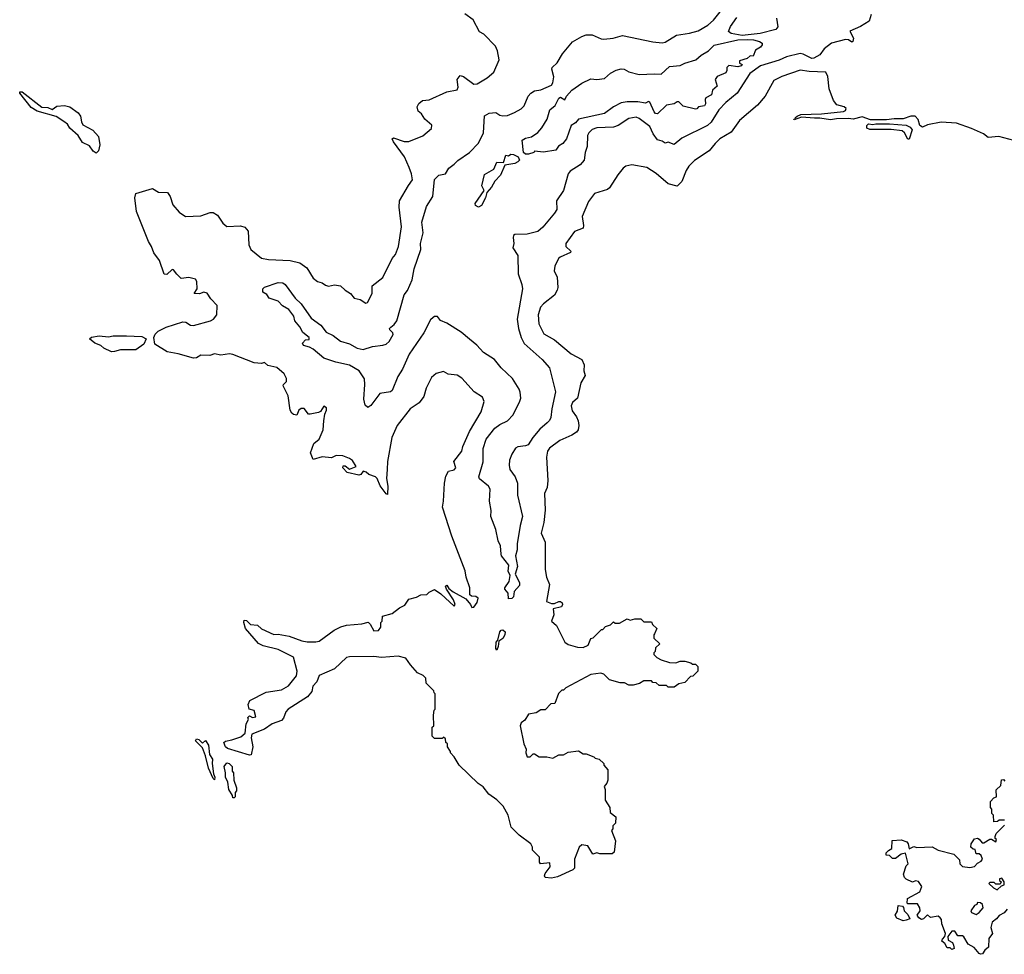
# Model space of a CAD drawing. Extents: x 1863118 to 1989590, y 394482 to 532474.
# Tile 130 of 215: x 1931920 to 1938411, y 441068 to 447230. Entities that reach past the tile are written whole.
import ezdxf

# ---------------------------------------------------------------- set-up
doc = ezdxf.new("R2010")
doc.units = 0

msp = doc.modelspace()

# ---------------------------------------------------------------- linework, layer by layer
at = {"layer": '0CON20XD'}
for points in [[(1936528.9, 446635), (1936478.2, 446555), (1936455, 446532), (1936285, 446449.1), (1936235, 446406.5), (1936195, 446422.5), (1936175, 446415.6), (1936155, 446429.6), (1936125, 446437.2), (1936096.7, 446476.7), (1936073.4, 446525), (1936005, 446579.2), (1935985, 446586.9), (1935935, 446579.5), (1935865, 446531.6), (1935835, 446521.1), (1935725, 446516.3), (1935694.3, 446505.7), (1935671.8, 446485), (1935663.1, 446466.9), (1935660.5, 446395), (1935647.1, 446355), (1935642.3, 446305), (1935615, 446272.7), (1935549.2, 446230.8), (1935536.7, 446215), (1935505, 446103.8), (1935459.1, 446035), (1935460.4, 445979.6), (1935446.2, 445953.8), (1935368.7, 445861.3), (1935335.8, 445834.2), (1935265.5, 445815.5), (1935185, 445814), (1935175, 445806.7), (1935172.9, 445795), (1935178.8, 445755), (1935171.4, 445725), (1935204.5, 445675), (1935205.3, 445555), (1935231.5, 445485), (1935235.9, 445455), (1935199.4, 445255), (1935208.2, 445195), (1935225.3, 445135), (1935246.2, 445095), (1935365, 444990), (1935412.5, 444935), (1935452.5, 444777.5), (1935427.2, 444665), (1935422.5, 444607.5), (1935412.9, 444587.1), (1935397, 444573), (1935349.1, 444530.9), (1935302.2, 444475), (1935272.1, 444427.9), (1935255, 444420.4), (1935205, 444414.6), (1935189.1, 444405), (1935163.5, 444365), (1935149.2, 444325), (1935146.3, 444293.7), (1935152.1, 444265), (1935186.9, 444215), (1935200.9, 444175), (1935201.1, 444095), (1935234.1, 443955), (1935218.6, 443895), (1935198.9, 443775), (1935200, 443735), (1935188.5, 443695), (1935201.4, 443625), (1935186.7, 443575), (1935215, 443520), (1935215, 443498.8), (1935180.9, 443459.1), (1935175, 443424.2), (1935165, 443414.2), (1935142.5, 443412.5), (1935139.4, 443449.4), (1935118.6, 443475), (1935119.4, 443485), (1935146.2, 443525), (1935154, 443565), (1935140.7, 443595), (1935144.1, 443634.1), (1935096.2, 443695), (1935094.2, 443705), (1935090.8, 443760.8), (1935074.2, 443795), (1935058.3, 443868.3), (1935025.6, 443955), (1935029.2, 443995), (1935016.9, 444055), (1935020.6, 444135), (1935010.9, 444155), (1934952.2, 444202.2), (1934946.9, 444215), (1934975.3, 444315.3), (1934976.3, 444403.7), (1934996.1, 444465), (1935053.3, 444536.7), (1935085, 444561.8), (1935135, 444585.4), (1935174.2, 444625.8), (1935218.2, 444715), (1935222.8, 444735), (1935219.5, 444775), (1935213.7, 444795), (1935169.7, 444865), (1935095.2, 444935), (1935050.3, 444990.3), (1934977.8, 445035), (1934934.4, 445085), (1934884.6, 445124.6), (1934829.7, 445169.7), (1934735, 445228.8), (1934695, 445246.7), (1934675, 445272.5), (1934655, 445273.3), (1934645, 445266.7), (1934629.1, 445250.9), (1934584.4, 445165), (1934486.8, 445025), (1934444.5, 444925), (1934412.6, 444877.4), (1934376.7, 444785), (1934365, 444776.7), (1934295, 444765.6), (1934235, 444686), (1934215, 444673.8), (1934197.5, 444687.5), (1934188, 444728), (1934195.3, 444825), (1934192.3, 444862.3), (1934157.1, 444915), (1934095, 444953.3), (1934005, 444972.8), (1933925, 444998.8), (1933855, 445058.1), (1933831.5, 445071.5), (1933792, 445082), (1933783.4, 445096.6), (1933805, 445120), (1933827.7, 445122.3), (1933828, 445135), (1933786.7, 445166.7), (1933766, 445206), (1933734.8, 445244.8), (1933726.9, 445275), (1933695, 445318.5), (1933652.7, 445342.7), (1933625, 445374.5), (1933565.8, 445395), (1933548.5, 445418.5), (1933522.9, 445432.9), (1933522.5, 445455), (1933533, 445467), (1933625, 445496.7), (1933655, 445495.6), (1933670, 445485), (1933737.1, 445395), (1933775, 445355.8), (1933841.7, 445261.7), (1933905.4, 445215.4), (1933940.6, 445170.6), (1933987.3, 445147.3), (1934035, 445110.8), (1934095, 445094), (1934145, 445064.2), (1934185, 445054.5), (1934245, 445076.2), (1934315, 445083.5), (1934335, 445090.9), (1934355, 445108.9), (1934382.5, 445155), (1934380, 445165), (1934359.2, 445185), (1934358.6, 445195), (1934366.2, 445203.8), (1934388.7, 445221.3), (1934405.8, 445245), (1934454.5, 445415.5), (1934475.8, 445444.2), (1934507.5, 445515), (1934521.5, 445588.5), (1934564.7, 445715), (1934561.6, 445755), (1934580.3, 445825), (1934571, 445895), (1934602, 445998), (1934643.3, 446065), (1934654.1, 446175.9), (1934684.1, 446205.9), (1934726.7, 446215), (1934748.8, 446251.2), (1934785, 446276.9), (1934807.5, 446302.5), (1934885, 446355.3), (1934945, 446416.5), (1934978.1, 446485), (1934985, 446596.7), (1935015, 446614.3), (1935058.6, 446618.6), (1935085, 446600), (1935105, 446595.6), (1935135, 446598.1), (1935182.4, 446617.6), (1935225, 446642.5), (1935245, 446662), (1935271.3, 446725), (1935289.6, 446745), (1935315, 446760.9), (1935355, 446766.9), (1935425, 446798.2), (1935435, 446813.8), (1935442.5, 446852.5), (1935428, 446905), (1935431.2, 446915), (1935464.3, 446945), (1935498, 447005), (1935565, 447084.3), (1935625, 447119.4), (1935655, 447129.4), (1935695, 447130), (1935753.1, 447103.1), (1935771.4, 447101.4), (1935832.2, 447107.8), (1935895, 447126.9), (1936095, 447084.3), (1936155, 447078.6), (1936175, 447082.9), (1936250.7, 447129.3), (1936335, 447141.6), (1936392.9, 447157.1), (1936455.9, 447194.1), (1936495, 447228.1), (1936587.5, 447345)], [(1934036.4, 443226.4), (1934075, 443238.8), (1934175, 443246.2), (1934216.7, 443256.7), (1934230, 443245), (1934255, 443200), (1934285, 443202.5), (1934300, 443225), (1934300, 443255), (1934310, 443265), (1934311.7, 443298.3), (1934376.1, 443313.9), (1934425, 443352.5), (1934459.3, 443370.7), (1934485, 443410), (1934535, 443422.5), (1934565, 443437.5), (1934605, 443440), (1934620, 443455), (1934655, 443472.5), (1934696.7, 443445), (1934785, 443362.5), (1934790, 443375), (1934780, 443405), (1934734, 443475), (1934727.5, 443495), (1934735, 443502.5), (1934750, 443480), (1934777.3, 443457.3), (1934862.3, 443412.3), (1934892.5, 443375), (1934900, 443355), (1934915, 443357.5), (1934935, 443387.5), (1934942.5, 443415), (1934926.4, 443426.4), (1934898.3, 443428.3), (1934888.3, 443438.3), (1934887.5, 443485), (1934862.5, 443555), (1934856.4, 443596.4), (1934768, 443825), (1934706.7, 444015), (1934713.8, 444056.2), (1934720, 444175), (1934730, 444220), (1934746.7, 444253.3), (1934785, 444262.2), (1934794.4, 444275), (1934782.7, 444317.3), (1934835.5, 444384.5), (1934840.8, 444415), (1934885.5, 444514.5), (1934961.4, 444645), (1934981.7, 444711.7), (1934971.4, 444741.4), (1934917.3, 444777.3), (1934835, 444866.7), (1934805, 444886.7), (1934745, 444893.3), (1934715, 444910), (1934665, 444896.7), (1934635, 444870), (1934599.8, 444800.2), (1934584, 444746), (1934552.9, 444705), (1934495, 444664.2), (1934409.4, 444555), (1934373.8, 444475), (1934343.8, 444316.2), (1934342.9, 444265), (1934338.2, 444205), (1934347.3, 444155), (1934345, 444100), (1934335, 444103.3), (1934296.7, 444156.7), (1934275.7, 444205), (1934265, 444216), (1934221.2, 444231.2), (1934205, 444246), (1934185, 444252.5), (1934168.3, 444231.7), (1934155, 444227.5), (1934080, 444245), (1934050, 444275), (1934051.7, 444288.3), (1934065, 444287.5), (1934095, 444267.5), (1934137.5, 444285), (1934115, 444323.3), (1934095, 444336.2), (1934050, 444355), (1934007.3, 444357.3), (1933975, 444341.2), (1933915, 444348.1), (1933855, 444330), (1933838, 444375), (1933860, 444435), (1933894, 444465), (1933921.4, 444525), (1933924.1, 444585.9), (1933930.7, 444629.3), (1933942.5, 444655), (1933941.7, 444671.7), (1933925, 444682.5), (1933903, 444647), (1933890.7, 444639.3), (1933835, 444628.8), (1933825, 444630), (1933795.5, 444665.5), (1933775, 444665.7), (1933760, 444655), (1933746.4, 444623.6), (1933725, 444626.7), (1933713.8, 444635), (1933704.2, 444655), (1933689.2, 444749.2), (1933657.5, 444815), (1933660, 444825), (1933680, 444845), (1933680, 444865), (1933662.5, 444895), (1933616.1, 444936.1), (1933555, 444950), (1933535, 444970), (1933515, 444962.5), (1933465, 444966.7), (1933325, 445023.3), (1933303, 445027), (1933245, 445018.6), (1933205, 445027.5), (1933174.4, 445015.6), (1933115, 445017.5), (1933085, 445000), (1933065, 444998), (1932965, 445027.1), (1932891.2, 445041.2), (1932811.7, 445091.7), (1932803.8, 445135), (1932812.2, 445157.8), (1932833.1, 445176.9), (1932886.1, 445203.9), (1932995, 445238.8), (1933015, 445236.7), (1933045, 445215.6), (1933066.5, 445213.5), (1933177.5, 445245), (1933196.7, 445255), (1933220, 445285), (1933221.2, 445345), (1933179.7, 445389.7), (1933155, 445426.7), (1933135, 445433.8), (1933105, 445422), (1933070, 445425), (1933090, 445455), (1933087.1, 445505), (1933079.7, 445519.7), (1933035, 445530), (1932985, 445523.3), (1932955, 445553.3), (1932935, 445580), (1932925, 445582.5), (1932890.7, 445549.3), (1932872.7, 445552.7), (1932841.7, 445641.7), (1932805, 445693.8), (1932790, 445735), (1932768.3, 445768.3), (1932690, 445965), (1932678.9, 446055), (1932685.9, 446084.1), (1932795, 446116.7), (1932835, 446093.3), (1932895, 446090), (1932911.9, 446065), (1932929.3, 446009.3), (1932971.7, 445961.7), (1933012.7, 445932.7), (1933115, 445938), (1933175, 445959.2), (1933195, 445960), (1933225, 445941.2), (1933259.7, 445889.7), (1933285, 445866), (1933375, 445871.2), (1933405, 445862), (1933425.4, 445835.4), (1933430.8, 445745), (1933443.6, 445715), (1933515, 445658.6), (1933560.3, 445649.7), (1933703.1, 445643.1), (1933767.8, 445627.8), (1933813.8, 445595), (1933853.8, 445525), (1933883.3, 445505), (1933915, 445495.8), (1933935, 445480), (1933955, 445474), (1933995, 445482.5), (1934035, 445476.2), (1934066.4, 445446.4), (1934101.9, 445425), (1934124.7, 445394.7), (1934165, 445384.5), (1934202.1, 445362.1), (1934213.8, 445365), (1934242.9, 445425), (1934243.3, 445475), (1934315, 445530), (1934375.6, 445655), (1934397.4, 445682.6), (1934418.2, 445735), (1934437.3, 445865), (1934421.5, 445995), (1934424.5, 446035), (1934482.2, 446137.8), (1934509.6, 446175), (1934504, 446214), (1934487.8, 446255), (1934456.3, 446325), (1934383.6, 446425), (1934376.2, 446445), (1934385, 446452), (1934455, 446428.2), (1934485, 446427.3), (1934576.7, 446465), (1934635, 446512.5), (1934637.5, 446535), (1934590, 446575), (1934568.8, 446608.8), (1934546.4, 446626.4), (1934540, 446655), (1934552.3, 446677.7), (1934575, 446696.7), (1934618.8, 446701.2), (1934735.9, 446754.1), (1934805, 446768.8), (1934810, 446785), (1934803.1, 446836.9), (1934825, 446862), (1934845, 446855.6), (1934915, 446806), (1934935, 446806.7), (1935002.3, 446847.7), (1935046, 446884), (1935080, 446965), (1935070, 447025), (1935056.7, 447055), (1934980, 447135), (1934950.7, 447150.7), (1934909.3, 447229.3), (1934855, 447270)], [(1937534.5, 447265), (1937519.3, 447220.7), (1937463.5, 447186.5), (1937392.5, 447155), (1937418, 447108), (1937413.4, 447086.6), (1937405, 447082.9), (1937385, 447097.8), (1937365, 447099.6), (1937272.5, 447075), (1937222.8, 447037.2), (1937195, 446997.8), (1937155, 446975.6), (1937143.3, 446975), (1937085, 447003.6), (1937065, 447006.7), (1936975, 446985.8), (1936927.1, 446962.9), (1936804.6, 446925), (1936733.3, 446875), (1936650.4, 446745), (1936576.4, 446685), (1936528.9, 446635)], [(1936909.3, 447240.7), (1936917.7, 447182.3), (1936905, 447165.5), (1936800.8, 447139.2), (1936683.8, 447126.2), (1936609.6, 447139.6), (1936593.2, 447153.2), (1936606.9, 447185), (1936647.7, 447245)], [(1935255, 446342.8), (1935240.8, 446355), (1935232.2, 446435), (1935255, 446448.7), (1935295, 446457.5), (1935335, 446485.6), (1935362.4, 446517.6), (1935396.7, 446575), (1935415.7, 446635), (1935450.8, 446665), (1935475, 446713.8), (1935485, 446718.6), (1935515, 446702), (1935525.6, 446725), (1935560, 446765), (1935625, 446811.1), (1935685, 446840), (1935725, 446835.6), (1935775, 446842), (1935815, 446877.6), (1935852.2, 446897.8), (1935885, 446907), (1935905, 446904.4), (1935935.6, 446885.6), (1936005, 446868.4), (1936105, 446874.2), (1936149.4, 446870.6), (1936205, 446922.5), (1936275, 446928), (1936305, 446944), (1936377.1, 446965), (1936413.1, 446996.9), (1936461.2, 447025), (1936497.7, 447062.3), (1936655, 447097.5), (1936715, 447100), (1936757.4, 447097.4), (1936796.4, 447086.4), (1936813.8, 447075), (1936815.6, 447065), (1936805, 447049.2), (1936771.5, 447028.5), (1936755, 446990.8), (1936735, 446991.4), (1936715, 446975.5), (1936665, 446958.8), (1936665, 446943.8), (1936682.5, 446935), (1936676, 446925), (1936655, 446920.4), (1936595, 446929.2), (1936581.2, 446915), (1936582.5, 446895), (1936575, 446879.4), (1936518.1, 446855), (1936505.6, 446835), (1936517.7, 446792.3), (1936488.5, 446765), (1936481.4, 446735), (1936443.3, 446715), (1936438.5, 446705), (1936441.9, 446675), (1936435, 446661.9), (1936395, 446656.2), (1936385, 446642.5), (1936375, 446641.2), (1936295, 446659.4), (1936265, 446689.2), (1936255, 446689.4), (1936235, 446674.5), (1936184.2, 446665.8), (1936125, 446610.5), (1936112.7, 446612.7), (1936103.8, 446623.8), (1936075, 446687.1), (1936065, 446690), (1936045, 446679.4), (1935995, 446688.1), (1935925, 446689.2), (1935885, 446681.5), (1935835.2, 446654.8), (1935775, 446611.1), (1935605, 446573.5), (1935585, 446550.9), (1935555, 446532.7), (1935525.3, 446444.7), (1935500.8, 446415), (1935472.9, 446397.1), (1935455, 446370), (1935373.3, 446356.7), (1935315, 446362.5), (1935310, 446355), (1935275, 446343.5), (1935255, 446342.8)], [(1938475, 446433.3), (1938375, 446460), (1938305, 446454.3), (1938275, 446476.7), (1938195, 446513.3), (1938095, 446548.8), (1937995, 446553.8), (1937905, 446538), (1937872, 446522), (1937855, 446532.5), (1937842.7, 446572.7), (1937823.6, 446593.6), (1937795, 446593.3), (1937745, 446576.7), (1937685, 446577.5), (1937635, 446570), (1937529.3, 446569.3), (1937475, 446588.8), (1937415, 446574), (1937385, 446579.2), (1937305, 446577.5), (1937265, 446570), (1937195, 446582), (1937160.5, 446580.5), (1937075, 446586.7), (1937025, 446570), (1937023.8, 446575), (1937033, 446577), (1937034, 446585), (1937046.7, 446595), (1937070, 446605), (1937205, 446609.1), (1937350, 446625), (1937365, 446630.8), (1937368.5, 446645), (1937355, 446656.7), (1937307.9, 446667.9), (1937285, 446696.7), (1937255.6, 446775), (1937248.1, 446855), (1937234.3, 446884.3), (1937125, 446888.8), (1937065, 446898.3), (1936945, 446856.5), (1936890.8, 446829.2), (1936834.5, 446725), (1936783.2, 446666.8), (1936664.4, 446565), (1936611.5, 446488.5), (1936535.7, 446445), (1936505, 446412.9), (1936466, 446365), (1936368.1, 446301.9), (1936332, 446265), (1936313.8, 446235), (1936286.1, 446163.9), (1936255, 446132.5), (1936195, 446147.5), (1936115.6, 446215.6), (1936055, 446255.6), (1935955.9, 446274.1), (1935915.6, 446264.4), (1935897.8, 446252.2), (1935862.4, 446207.6), (1935808.7, 446121.3), (1935795, 446111.4), (1935710, 446085), (1935669.1, 446030.9), (1935627.6, 445932.4), (1935637.5, 445872.5), (1935634.2, 445855.8), (1935576.9, 445833.1), (1935520, 445755), (1935519.5, 445735), (1935554, 445705), (1935550.8, 445695), (1935483.3, 445665), (1935472.5, 445655), (1935447.1, 445605), (1935444, 445575), (1935463.1, 445533.1), (1935467.5, 445465), (1935463, 445447), (1935445.5, 445414.5), (1935372.2, 445357.8), (1935353.5, 445335), (1935338.2, 445285), (1935342.5, 445225), (1935375, 445158.5), (1935445, 445119.2), (1935556.4, 445026.4), (1935625, 444988.8), (1935640.8, 444955), (1935639.2, 444915), (1935646.9, 444885), (1935620, 444835), (1935596.6, 444735), (1935564.2, 444705.8), (1935555.5, 444685), (1935561.2, 444651.2), (1935591.6, 444611.6), (1935602.5, 444585), (1935606.1, 444555), (1935601.2, 444525), (1935590.6, 444509.4), (1935560.1, 444489.9), (1935480.8, 444455), (1935412.5, 444405), (1935400, 444385), (1935393.6, 444345), (1935402.4, 444192.4), (1935396.4, 444146.4), (1935380.9, 444105), (1935384, 443996), (1935375.5, 443915), (1935357.8, 443845), (1935384.5, 443784.5), (1935384.4, 443605), (1935392.5, 443555), (1935411.8, 443505), (1935393.3, 443395), (1935425, 443381.1), (1935445, 443381.8), (1935475, 443394.6), (1935485, 443394.5), (1935496.1, 443385), (1935499.3, 443375), (1935491.7, 443358.3), (1935436, 443345), (1935442.1, 443305), (1935426.2, 443265), (1935458, 443235), (1935514.2, 443125), (1935535, 443110.8), (1935596.4, 443093.6), (1935635, 443091.2), (1935667.5, 443105), (1935685, 443150), (1935700, 443155), (1935755, 443210), (1935765, 443210), (1935781.7, 443228.3), (1935815, 443240), (1935835, 443260), (1935845, 443250), (1935875, 443250), (1935925, 443280), (1935945, 443270), (1935975, 443280), (1936015, 443280), (1936035, 443260), (1936085, 443260), (1936091.7, 443241.7), (1936120, 443215), (1936105, 443180), (1936100, 443175), (1936101.7, 443151.7), (1936140, 443115), (1936111.7, 443088.3), (1936110, 443065), (1936100, 443055), (1936100, 443045), (1936120, 443025), (1936148.3, 443008.3), (1936205, 442992.5), (1936245, 442990), (1936275, 443000), (1936305, 443000), (1936345, 442990), (1936355, 442980), (1936375, 442980), (1936390, 442965), (1936390, 442935), (1936358.3, 442901.7), (1936341.7, 442898.3), (1936305, 442860), (1936265, 442850), (1936235, 442830), (1936195, 442830), (1936185, 442840), (1936135, 442840), (1936117, 442857), (1936095, 442860), (1936085, 442870), (1936035, 442870), (1936007, 442853), (1935965, 442842.5), (1935935, 442842.5), (1935907, 442857), (1935878.3, 442858.3), (1935808.3, 442878.3), (1935770, 442915), (1935751.7, 442921.7), (1935685, 442912.5), (1935520, 442825), (1935505, 442810), (1935495, 442810), (1935471.7, 442788.3), (1935448.3, 442721.7), (1935421.7, 442718.3), (1935385, 442680), (1935355, 442680), (1935325, 442660), (1935275, 442650), (1935249.3, 442610.7), (1935227, 442593), (1935220, 442575), (1935243.3, 442455), (1935259.3, 442419.3), (1935256.2, 442395), (1935265, 442370), (1935285, 442370), (1935305, 442390), (1935315, 442390), (1935345, 442370), (1935395, 442370), (1935435, 442360), (1935475, 442382.5), (1935505, 442382.5), (1935535, 442400), (1935605, 442410), (1935635, 442390), (1935655, 442390), (1935705, 442370), (1935715, 442360), (1935740, 442355), (1935770, 442325), (1935770, 442315), (1935797.5, 442285), (1935797.5, 442215), (1935790, 442195), (1935772.5, 442175), (1935780, 442155), (1935780, 442085), (1935810, 442035), (1935813, 442003), (1935850, 441975), (1935847, 441933), (1935830, 441915), (1935830, 441895), (1935822.5, 441885), (1935847.5, 441815), (1935838.3, 441741.7), (1935825, 441730), (1935745, 441730), (1935725, 441737.5), (1935698.3, 441728.3), (1935665, 441783.8), (1935625, 441788.8), (1935608.8, 441775), (1935577.5, 441695), (1935577.5, 441635), (1935566.4, 441623.6), (1935465, 441577.5), (1935425, 441570), (1935385, 441573.3), (1935380, 441585), (1935385, 441600), (1935416.4, 441643.6), (1935415, 441670), (1935353.3, 441663.3), (1935347.5, 441675), (1935347, 441707), (1935300, 441755), (1935300, 441775), (1935290, 441795), (1935213.6, 441853.6), (1935160, 441905), (1935140, 441985), (1935107.5, 442045), (1935066.4, 442086.4), (1935013.6, 442123.6), (1934975, 442172.5), (1934943.6, 442193.6), (1934817.5, 442315), (1934785, 442370), (1934760, 442395), (1934760, 442405), (1934740, 442435), (1934740, 442455), (1934730, 442465), (1934728.3, 442488.3), (1934715, 442500), (1934705, 442490), (1934655, 442490), (1934640, 442505), (1934640, 442565), (1934650, 442575), (1934647.5, 442645), (1934653, 442677), (1934660, 442685), (1934660, 442785), (1934651.7, 442791.7), (1934650, 442805), (1934600, 442855), (1934598.3, 442888.3), (1934580, 442905), (1934543.6, 442923.6), (1934496.6, 442976.6), (1934465, 443019.4), (1934415, 443032.9), (1934305, 443023.8), (1934255, 443030.5), (1934095, 443030), (1934075.5, 443024.5), (1933995, 442950.6), (1933895, 442905.6), (1933877.9, 442865), (1933851.8, 442835), (1933845, 442800), (1933816.7, 442765), (1933690, 442685), (1933674.3, 442665.7), (1933660, 442625), (1933645, 442608.8), (1933585, 442587.5), (1933535, 442552), (1933450.8, 442519.2), (1933445.8, 442495), (1933456.9, 442435), (1933446.1, 442383.9), (1933435, 442381.2), (1933290, 442425), (1933277.5, 442435), (1933266.7, 442465), (1933276.1, 442473.9), (1933319.1, 442480.9), (1933378.7, 442501.3), (1933406.2, 442525), (1933413.6, 442586.4), (1933427.5, 442615), (1933425, 442630), (1933435, 442640), (1933455, 442630), (1933475.9, 442634.1), (1933466.2, 442676.2), (1933432.5, 442685), (1933426.2, 442715), (1933438.3, 442741.7), (1933545, 442796), (1933645, 442811.2), (1933692, 442838), (1933745.5, 442904.5), (1933748.6, 442935), (1933725, 443026), (1933625, 443077.1), (1933525, 443101.2), (1933495, 443116.7), (1933408.8, 443215), (1933396.7, 443255), (1933400, 443270), (1933415, 443268.8), (1933442.5, 443242.5), (1933487.9, 443237.9), (1933514.3, 443214.3), (1933595, 443176.2), (1933625, 443178.1), (1933695.5, 443165.5), (1933780, 443135), (1933815, 443128.8), (1933873, 443127), (1933895, 443132.5), (1933992.5, 443205), (1934036.4, 443226.4)], [(1932425, 446349.6), (1932405, 446363.8), (1932379.6, 446399.6), (1932335, 446420.4), (1932305.8, 446465.8), (1932250.9, 446515), (1932235, 446542.2), (1932210.1, 446560.1), (1932161.5, 446591.5), (1932035, 446627.5), (1931995, 446652), (1931922, 446745), (1931920, 446755), (1931935.4, 446755.4), (1932065, 446654), (1932105, 446651.8), (1932135, 446638), (1932165, 446660), (1932215, 446665.6), (1932250, 446655), (1932305.4, 446615.4), (1932321.1, 446595), (1932326.6, 446556.6), (1932336.9, 446536.9), (1932402.4, 446502.4), (1932440.3, 446460.3), (1932449.4, 446405), (1932440.3, 446365), (1932425, 446349.6)], [(1937785, 446442.5), (1937775, 446443.3), (1937754.3, 446485), (1937737.5, 446497.5), (1937665, 446505.6), (1937525, 446505.5), (1937505.6, 446515), (1937505, 446533.3), (1937515, 446544.2), (1937545, 446538.8), (1937565, 446543.8), (1937655, 446543.3), (1937765, 446534.2), (1937791.7, 446521.7), (1937803.8, 446505), (1937785, 446442.5)], [(1934945, 445993.6), (1934925, 446004.1), (1934921.7, 446018.3), (1934982, 446105), (1934967.5, 446135), (1934985, 446209.4), (1935046, 446245), (1935065, 446291.2), (1935110.3, 446289.7), (1935125, 446337.5), (1935143, 446333), (1935157, 446343), (1935175, 446341.8), (1935206.2, 446326.2), (1935215.3, 446305), (1935205, 446292.8), (1935185, 446282.5), (1935119.1, 446270.9), (1935089.7, 446205), (1935052.9, 446165), (1935030.8, 446125), (1934999.5, 446090.5), (1934990.9, 446055), (1934964.8, 446005.2), (1934945, 445993.6)], [(1932525, 445040), (1932473.9, 445063.9), (1932455, 445082.5), (1932415, 445097.5), (1932380, 445125), (1932393.6, 445136.4), (1932445, 445146.2), (1932505, 445140), (1932535.9, 445145.9), (1932623.2, 445146.8), (1932725, 445140.8), (1932753.3, 445125), (1932739.5, 445090.5), (1932685, 445052.5), (1932585, 445052.5), (1932545, 445042.5), (1932525, 445040)], [(1935065, 443072.9), (1935058, 443085), (1935060.6, 443125), (1935072, 443138), (1935086, 443195), (1935095, 443205.8), (1935105, 443207.1), (1935120.6, 443195), (1935118, 443175), (1935105, 443148.9), (1935078, 443132), (1935075, 443096.7), (1935065, 443072.9)], [(1933205, 442217.5), (1933195, 442227.5), (1933164.2, 442294.2), (1933146, 442376), (1933125, 442430), (1933080, 442475), (1933085, 442487.5), (1933100, 442485), (1933125, 442460), (1933145, 442476.7), (1933165, 442447.5), (1933171.2, 442385), (1933191.9, 442355), (1933190, 442325), (1933197.7, 442257.7), (1933207.5, 442235), (1933205, 442217.5)], [(1933335, 442100), (1933325, 442100), (1933322.5, 442115), (1933298.8, 442155), (1933292.7, 442202.7), (1933276.2, 442235), (1933276.7, 442265), (1933267.5, 442305), (1933285, 442330), (1933300, 442325), (1933320, 442305), (1933320, 442275), (1933330, 442265), (1933332.5, 442215), (1933350, 442165), (1933350, 442145), (1933340, 442135), (1933340, 442105), (1933335, 442100)], [(1938411.7, 441951.7), (1938378.3, 441951.7), (1938367, 441943), (1938341.7, 441941.7), (1938340, 441985), (1938330, 441995), (1938330, 442025), (1938320, 442035), (1938320, 442075), (1938341.7, 442098.3), (1938360, 442105), (1938358.3, 442151.7), (1938388.3, 442181.7), (1938391.7, 442218.3), (1938405, 442220), (1938415, 442210)], [(1938430, 441365), (1938409.3, 441340.7), (1938377, 441323), (1938359.3, 441300.7), (1938330.7, 441279.3), (1938322.5, 441245), (1938332.5, 441205), (1938308.3, 441171.7), (1938307.5, 441115), (1938282.5, 441095), (1938268.3, 441071.7), (1938255, 441067.5), (1938245, 441072.5), (1938213, 441113), (1938173.6, 441133.6), (1938145, 441182.5), (1938135, 441190), (1938105, 441190), (1938085, 441220), (1938065, 441220), (1938040, 441185), (1938041.7, 441161.7), (1938070, 441145), (1938077, 441127), (1938080, 441105), (1938065, 441100), (1938055, 441110), (1938035, 441110), (1938018.3, 441138.3), (1938000, 441155), (1938003, 441167), (1938020, 441185), (1938022.5, 441205), (1937998.3, 441268.3), (1937997, 441297), (1937988.3, 441308.3), (1937975, 441320), (1937925, 441310), (1937905, 441327.5), (1937878.3, 441301.7), (1937865, 441297.5), (1937847, 441307), (1937837.5, 441325), (1937856.7, 441355), (1937853.3, 441375), (1937839.3, 441399.3), (1937775, 441400), (1937770, 441405), (1937773.8, 441436.2), (1937855, 441480), (1937867.5, 441515), (1937845, 441547.5), (1937825, 441552.5), (1937805, 441542.5), (1937765, 441562.5), (1937752.5, 441575), (1937746.7, 441595), (1937765, 441650), (1937777.5, 441665), (1937760, 441735), (1937731.7, 441728.3), (1937695, 441700), (1937675, 441700), (1937655, 441720), (1937631.7, 441721.7), (1937633, 441737), (1937648.3, 441751.7), (1937670, 441765), (1937671.7, 441818.3), (1937731.7, 441821.7), (1937768.3, 441808.3), (1937777, 441797), (1937783, 441763), (1937815, 441777.5), (1937835, 441772.5), (1937936.4, 441776.4), (1937975, 441753.3), (1938077.5, 441727.5), (1938115, 441690), (1938117.5, 441665), (1938136.4, 441646.4), (1938185, 441640), (1938215, 441647.5), (1938235, 441667.5), (1938259.3, 441680.7), (1938267.5, 441695), (1938258.3, 441718.3), (1938245, 441730), (1938225, 441730), (1938218.3, 441758.3), (1938205, 441760), (1938190, 441775), (1938192.5, 441795), (1938215, 441830), (1938235, 441832.5), (1938245, 441827.5), (1938265, 441802.5), (1938276.7, 441803.3), (1938315, 441827.5), (1938327, 441827), (1938355, 441810), (1938360, 441825), (1938351.7, 441831.7), (1938350, 441845), (1938357.5, 441865), (1938411.7, 441918.3)], [(1938365, 441492.5), (1938391.7, 441518.3), (1938410, 441525), (1938410, 441545), (1938395, 441570), (1938380, 441565), (1938380, 441555), (1938390, 441545), (1938385, 441530), (1938355, 441530), (1938345, 441540), (1938315, 441540), (1938310, 441535), (1938340, 441505), (1938365, 441492.5)], [(1938225, 441330), (1938246.4, 441343.6), (1938272.5, 441375), (1938267.5, 441395), (1938255, 441407.5), (1938235, 441410), (1938230, 441395), (1938215, 441390), (1938190, 441355), (1938195, 441342.5), (1938225, 441330)], [(1937745, 441287.5), (1937702.5, 441305), (1937692.5, 441325), (1937707, 441353), (1937711.7, 441388.3), (1937740, 441385), (1937747, 441377), (1937750, 441355), (1937775, 441330), (1937787.5, 441302.5), (1937765, 441292.5), (1937745, 441287.5)]]:
    msp.add_lwpolyline(points, dxfattribs=at)

doc.saveas('drawing.dxf')
